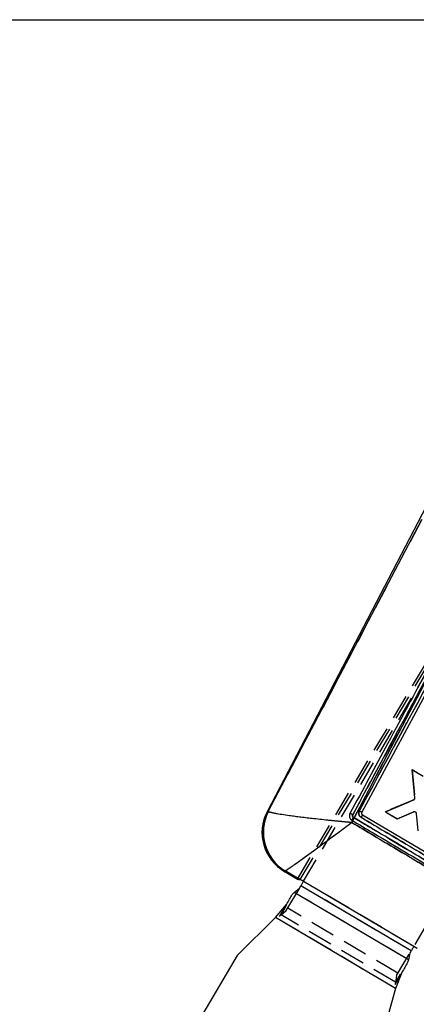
# Model space of a CAD drawing. Extents: x 144 to 818, y 5 to 576.
# Tile 27 of 49: x 334 to 374, y 476 to 576. Entities that reach past the tile are written whole.
import ezdxf

# ---------------------------------------------------------------- set-up
doc = ezdxf.new("R2010")
doc.units = 0
doc.header["$LTSCALE"] = 2
doc.linetypes.add('HIDDEN', pattern=[1.905, 1.27, -0.635])
doc.layers.get('0').update_dxf_attribs({"linetype": 'CONTINUOUS'})
doc.styles.add('SLDTEXTSTYLE0', font='TXT', dxfattribs={"width": 0.75})
doc.dimstyles.new('SLDDIMSTYLE3', dxfattribs={"dimtxt": 7, "dimasz": 6.604, "dimexe": 0, "dimexo": 0.0625, "dimgap": 1.75, "dimtad": 1, "dimdec": 0, "dimrnd": 1e-09, "dimzin": 12, "dimtxsty": 'SLDTEXTSTYLE0', "dimsah": 1, "dimcen": 0.09, "dimazin": 3, "dimtfac": 1, "dimtdec": 0, "dimtofl": 0, "dimtmove": 0, "dimatfit": 3, "dimtolj": 1, "dimtzin": 12})

# ---------------------------------------------------------------- blocks, each defined once
blk = doc.blocks.new('_D_4')
at = {"color": 179, "linetype": 'CONTINUOUS'}
for p, q in [((263.77, 575.79), (435.54, 575.79)), ((433.54, 575.79), (433.54, 257.96)), ((326.55, 257.96), (435.54, 257.96))]:
    blk.add_line(p, q, dxfattribs=at)
for points in [[(433.54, 575.79), (432.53, 569.19), (434.56, 569.19)], [(433.54, 257.96), (434.56, 264.57), (432.53, 264.57)]]:
    blk.add_solid(points, dxfattribs=at)
at = {"color": 179, "linetype": 'CONTINUOUS', "insert": (424.52, 371.78, 0.1), "char_height": 7, "attachment_point": 1, "rotation": 90, "style": 'SLDTEXTSTYLE0'}
blk.add_mtext('318', dxfattribs=at)

msp = doc.modelspace()

# ---------------------------------------------------------------- linework, layer by layer
at = {"color": 7, "linetype": 'HIDDEN'}
for p, q in [((362.1504, 488.5024), (395.8409, 545.0788)), ((362.4273, 488.4695), (396.3175, 545.4223)), ((362.7686, 488.2797), (393.1943, 539.8844)), ((404.3928, 533.2819), (373.9662, 481.6756)), ((374.7762, 525.013), (359.1662, 495.3768)), ((367.919, 494.7139), (377.6257, 513.3282)), ((373.7936, 499.589), (374.0827, 496.7585)), ((374.938, 498.9145), (373.7936, 499.589)), ((373.9594, 496.5509), (371.0812, 495.3431)), ((371.0812, 495.3431), (373.9594, 496.5509)), ((359.1942, 495.3577), (359.1662, 495.3768)), ((371.0812, 495.3431), (372.314, 494.6166)), ((372.314, 494.6166), (373.9618, 495.3266)), ((367.675, 494.2453), (367.7706, 494.4289)), ((367.8358, 494.7636), (367.919, 494.7139)), ((360.8946, 489.3398), (360.9124, 489.342)), ((360.9124, 489.342), (362.199, 488.5839)), ((362.4263, 488.4701), (362.2079, 488.5989)), ((373.9615, 481.6676), (362.7636, 488.2712)), ((373.9615, 481.6676), (362.7636, 488.2712)), ((373.9642, 481.6722), (362.7657, 488.2748)), ((361.0134, 485.3027), (362.3601, 487.5869)), ((373.4421, 480.3073), (361.8241, 487.1571)), ((373.6997, 481.2236), (362.5012, 487.8261)), ((361.0305, 485.9353), (360.3016, 484.6991)), ((360.4773, 484.8729), (360.9683, 485.7056)), ((360.4773, 484.8729), (361.0134, 485.3027)), ((372.3529, 478.9394), (361.1544, 485.5419)), ((372.1219, 477.4028), (359.9217, 484.5959)), ((360.3981, 484.8627), (360.4773, 484.8729)), ((372.0953, 478.0231), (360.4773, 484.8729)), ((372.2119, 478.7002), (373.5587, 480.9844)), ((372.7572, 479.0213), (372.0283, 477.7852)), ((372.5863, 478.8558), (372.0953, 478.0231)), ((372.2119, 478.7002), (372.0953, 478.0231)), ((372.0953, 478.0231), (372.1248, 477.9488))]:
    msp.add_line(p, q, dxfattribs=at)
at = {"color": 7, "linetype": 'CONTINUOUS'}
for p, q in [((381.7373, 538.8734), (359.0582, 495.3503)), ((368.6971, 495.285), (387.7839, 530.6692)), ((359.1662, 495.3768), (374.7762, 525.013)), ((377.6257, 513.3282), (367.919, 494.7139)), ((374.9366, 498.9159), (373.7702, 499.6039)), ((373.7702, 499.6039), (374.0526, 496.7462)), ((373.9291, 496.539), (371.0817, 495.3439)), ((359.1662, 495.3768), (359.1942, 495.3577)), ((371.0817, 495.3439), (372.2699, 494.6431)), ((372.2699, 494.6431), (373.9243, 495.3495)), ((374.2072, 495.1819), (374.3836, 493.3963)), ((367.668, 494.4899), (367.7542, 494.4386)), ((367.7706, 494.4289), (367.675, 494.2453)), ((367.7542, 494.4386), (367.7706, 494.4289)), ((367.919, 494.7139), (367.8363, 494.7633)), ((376.5446, 490.3929), (368.7722, 495.0138)), ((360.789, 489.3051), (362.1504, 488.5024)), ((360.9124, 489.342), (360.8946, 489.3398)), ((362.4037, 488.4632), (360.9124, 489.342)), ((362.4273, 488.4695), (362.4037, 488.4632)), ((362.7636, 488.2712), (362.4263, 488.4701)), ((362.7636, 488.2712), (362.4273, 488.4695)), ((362.7657, 488.2748), (362.7686, 488.2797)), ((373.9642, 481.6722), (362.7657, 488.2748)), ((361.6181, 486.932), (361.8241, 487.1571)), ((361.8241, 487.1571), (362.3601, 487.5869)), ((373.4421, 480.3073), (361.8241, 487.1571)), ((362.3601, 487.5869), (362.5012, 487.8261)), ((373.6997, 481.2236), (362.5012, 487.8261)), ((359.9217, 484.5959), (361.0305, 485.9353)), ((356.0108, 480.7557), (359.9217, 484.5959)), ((372.1219, 477.4028), (359.9217, 484.5959)), ((373.6997, 481.2236), (373.5587, 480.9844)), ((374.2977, 481.4693), (373.9615, 481.6676)), ((374.2985, 481.4688), (373.9615, 481.6676)), ((373.9662, 481.6756), (373.9642, 481.6722)), ((356.0108, 480.7557), (343.1361, 458.9191)), ((373.4421, 480.3073), (373.3448, 480.018)), ((373.5587, 480.9844), (373.4421, 480.3073)), ((372.7572, 479.0213), (372.1219, 477.4028)), ((372.1219, 477.4028), (370.655, 472.1216))]:
    msp.add_line(p, q, dxfattribs=at)
at = {"color": 8, "linetype": 'CONTINUOUS', "flags": 128}
for points in [[(359.0582, 495.3503), (359.0702, 495.3533), (359.1662, 495.3768)], [(360.8946, 489.3398), (360.8007, 489.309), (360.789, 489.3051)]]:
    msp.add_lwpolyline(points, dxfattribs=at)
at = {"color": 7, "linetype": 'HIDDEN', "flags": 128}
for points in [[(359.1662, 495.3768), (359.0702, 495.3533), (359.0582, 495.3503)], [(360.789, 489.3051), (360.8007, 489.309), (360.8946, 489.3398)]]:
    msp.add_lwpolyline(points, dxfattribs=at)
at = {"color": 7, "linetype": 'CONTINUOUS', "flags": 128}
for points in [[(362.5012, 487.8261), (362.5284, 487.8722), (362.5578, 487.9222), (362.5893, 487.9757), (362.6225, 488.0319), (362.6571, 488.0906), (362.6927, 488.151), (362.729, 488.2126), (362.7657, 488.2748)], [(361.0305, 485.9353), (361.1094, 486.0692), (361.187, 486.2009), (361.2632, 486.33), (361.3377, 486.4565), (361.4106, 486.5801), (361.4817, 486.7006), (361.5509, 486.818), (361.6181, 486.932)], [(373.9642, 481.6722), (373.9275, 481.61), (373.8912, 481.5484), (373.8556, 481.488), (373.821, 481.4294), (373.7878, 481.3731), (373.7564, 481.3197), (373.7269, 481.2697), (373.6997, 481.2236)], [(373.3448, 480.018), (373.2776, 479.904), (373.2084, 479.7867), (373.1373, 479.6661), (373.0644, 479.5425), (372.9899, 479.4161), (372.9137, 479.2869), (372.8361, 479.1553), (372.7572, 479.0213)]]:
    msp.add_lwpolyline(points, dxfattribs=at)
at = {"color": 7, "linetype": 'HIDDEN'}
for centre, radius, start, end in [((373.8806, 496.7381), 0.2031, 292.819674, 5.740197), ((363.2304, 493.2745), 4.5758, 152.649108, 239.304434), ((363.2727, 493.2694), 4.582, 152.885381, 238.995363), ((374.0421, 495.1372), 0.2057, 70.271079, 112.966882), ((362.5527, 497.8142), 6.1007, 326.981077, 329.996933), ((344.0119, 508.8374), 27.7673, 328.764748, 329.426841), ((350.1989, 505.9204), 21.5388, 328.812898, 329.577835)]:
    msp.add_arc(centre, radius, start, end, dxfattribs=at)
at = {"color": 7, "linetype": 'CONTINUOUS'}
for centre, radius, start, end in [((363.1087, 493.2396), 4.5675, 151.661607, 240.611618), ((363.2304, 493.2745), 4.5758, 152.649108, 239.304434), ((363.2727, 493.2694), 4.582, 152.885381, 238.995363), ((362.5279, 497.8412), 6.1362, 326.89542, 329.893756), ((344.0119, 508.8374), 27.7673, 328.764748, 329.426841), ((351.5782, 504.9824), 19.8748, 329.067052, 329.896029)]:
    msp.add_arc(centre, radius, start, end, dxfattribs=at)
msp.add_ellipse((393.3091, 540.8285), major_axis=(31.1598, 52.3254), ratio=0.06992814, start_param=3.14190853, end_param=3.19772799, dxfattribs=at)
for points, knots in [([(387.53, 530.8253), (384.3447, 524.9237), (377.9794, 513.1302), (371.6171, 501.3355), (368.4385, 495.443)], [0, 0, 0, 0, 0.50040635, 1, 1, 1, 1]), ([(377.3464, 513.4606), (377.2554, 513.2919), (376.7795, 512.4096), (374.764, 508.673), (371.5664, 502.7439), (368.7542, 497.5283), (367.4811, 495.1671)], [0, 0, 0, 0, 0.02767091, 0.14469432, 0.61279225, 1, 1, 1, 1]), ([(367.767, 495.0312), (369.0487, 497.4104), (372.3344, 503.5096), (375.6211, 509.6085), (377.6257, 513.3282)], [0, 0, 0, 0, 0.39009234, 1, 1, 1, 1]), ([(374.0526, 496.7462), (374.0525, 496.7232), (374.0525, 496.6771), (374.0233, 496.6133), (373.9805, 496.5654), (373.9446, 496.5469), (373.9291, 496.539)], [0, 0, 0, 0, 0.2659942, 0.5319414, 0.7980898, 1, 1, 1, 1]), ([(367.675, 494.2453), (367.6689, 494.2459), (367.6618, 494.2465), (367.6501, 494.2475), (367.6366, 494.2488), (367.6108, 494.2511), (367.5672, 494.255), (367.494, 494.2616), (367.3712, 494.2728), (367.1646, 494.2917), (366.8162, 494.324), (366.2221, 494.3806), (365.1708, 494.4847), (363.3735, 494.6765), (361.3678, 494.9246), (359.8902, 495.1585), (359.3261, 495.2906), (359.2192, 495.345), (359.1942, 495.3577)], [0, 0, 0, 0, 0.00149279, 0.00174415, 0.00285115, 0.00478574, 0.00803314, 0.01348527, 0.02264136, 0.03803152, 0.06396419, 0.10797987, 0.18429897, 0.32621307, 0.57454542, 0.77513966, 0.94743556, 1, 1, 1, 1]), ([(367.4811, 495.1671), (367.4565, 495.1059), (367.4106, 494.9914), (367.4251, 494.8076), (367.4918, 494.6483), (367.584, 494.5446), (367.6499, 494.5017), (367.668, 494.4899)], [0, 0, 0, 0, 0.25319171, 0.47404487, 0.69490136, 0.91578367, 1, 1, 1, 1]), ([(367.7671, 495.0314), (367.7491, 495.0411), (367.713, 495.0604), (367.6601, 495.0878), (367.6107, 495.1125), (367.567, 495.1335), (367.5305, 495.1501), (367.503, 495.1615), (367.4867, 495.1669), (367.4826, 495.1669), (367.481, 495.1669)], [0, 0, 0, 0, 0.13007426, 0.26016135, 0.39024275, 0.52032454, 0.65040189, 0.7804856, 0.9105664, 1, 1, 1, 1]), ([(367.8363, 494.7633), (367.8266, 494.7699), (367.7986, 494.7888), (367.7633, 494.8344), (367.7413, 494.8986), (367.7405, 494.968), (367.7582, 495.0101), (367.767, 495.0312)], [0, 0, 0, 0, 0.11503335, 0.33299129, 0.55308519, 0.77574364, 1, 1, 1, 1]), ([(368.4385, 495.443), (368.4239, 495.4113), (368.3854, 495.3278), (368.3694, 495.1762), (368.4071, 495.0075), (368.495, 494.8613), (368.5838, 494.7969), (368.6262, 494.7661)], [0, 0, 0, 0, 0.135245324, 0.356268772, 0.57722308, 0.798161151, 1, 1, 1, 1]), ([(368.4385, 495.443), (368.4733, 495.424), (368.543, 495.3858), (368.6292, 495.335), (368.6881, 495.2971), (368.6941, 495.2889), (368.6971, 495.2849)], [0, 0, 0, 0, 0.249992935, 0.499994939, 0.749998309, 1, 1, 1, 1]), ([(368.7722, 495.0138), (368.7538, 495.0275), (368.7168, 495.0549), (368.6824, 495.1164), (368.6692, 495.1845), (368.6773, 495.243), (368.6921, 495.2743), (368.6971, 495.285)], [0, 0, 0, 0, 0.22037494, 0.44225929, 0.66405181, 0.88550923, 1, 1, 1, 1]), ([(373.9243, 495.3495), (373.9468, 495.3563), (373.9918, 495.3698), (374.0628, 495.3601), (374.1111, 495.3372), (374.1338, 495.3187), (374.1385, 495.315)], [0, 0, 0, 0, 0.307119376, 0.614240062, 0.921017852, 1, 1, 1, 1]), ([(374.1385, 495.315), (374.1543, 495.298), (374.186, 495.2641), (374.203, 495.2144), (374.2066, 495.1868), (374.2072, 495.1819)], [0, 0, 0, 0, 0.45193683, 0.90381162, 1, 1, 1, 1]), ([(367.675, 494.2453), (367.6701, 494.2416), (367.6644, 494.2373), (367.655, 494.2303), (367.6441, 494.2222), (367.6234, 494.2067), (367.5885, 494.1805), (367.5297, 494.1364), (367.4311, 494.0626), (367.2654, 493.9385), (366.9858, 493.7295), (366.5094, 493.3739), (365.667, 492.7471), (364.2284, 491.6833), (362.6273, 490.5152), (361.4541, 489.6836), (361.0114, 489.3902), (360.9312, 489.3512), (360.9124, 489.342)], [0, 0, 0, 0, 0.00149238, 0.00174438, 0.00285249, 0.00478719, 0.00803616, 0.01348974, 0.02264816, 0.03804098, 0.06397758, 0.10799641, 0.18431821, 0.32621251, 0.5745459, 0.77514127, 0.94743642, 1, 1, 1, 1]), ([(367.675, 494.2453), (369.1859, 493.3476), (372.1756, 491.571), (375.1646, 489.7931), (376.6431, 488.9136)], [0, 0, 0, 0, 0.50533424, 1, 1, 1, 1]), ([(367.7706, 494.4289), (367.9396, 494.3284), (368.8066, 493.813), (371.7637, 492.0549), (374.5517, 490.3974), (376.6419, 489.1548)], [0, 0, 0, 0, 0.05715952, 0.29318982, 1, 1, 1, 1]), ([(376.8075, 489.4312), (376.633, 489.5349), (375.7605, 490.0535), (372.7976, 491.8144), (370.0093, 493.4716), (367.919, 494.7139)], [0, 0, 0, 0, 0.05889819, 0.29448838, 1, 1, 1, 1]), ([(368.6262, 494.7661), (368.8007, 494.6624), (369.6732, 494.1438), (372.2648, 492.6035), (374.682, 491.1669), (376.4011, 490.1452)], [0, 0, 0, 0, 0.067333, 0.33666551, 1, 1, 1, 1])]:
    msp.add_open_spline(points, degree=3, knots=knots, dxfattribs=at)
at = {"color": 7, "linetype": 'HIDDEN'}
for points, knots in [([(368.4385, 495.443), (371.6171, 501.3355), (377.9794, 513.1302), (384.3447, 524.9237), (387.53, 530.8253)], [0, 0, 0, 0, 0.49959365, 1, 1, 1, 1]), ([(377.6257, 513.3282), (376.3436, 510.9491), (373.0568, 504.8502), (369.771, 498.7511), (367.767, 495.0312)], [0, 0, 0, 0, 0.39009249, 1, 1, 1, 1]), ([(367.675, 494.2453), (367.6689, 494.2459), (367.6618, 494.2465), (367.6501, 494.2475), (367.6366, 494.2488), (367.6108, 494.2511), (367.5672, 494.255), (367.494, 494.2616), (367.3712, 494.2728), (367.1646, 494.2917), (366.8162, 494.324), (366.2221, 494.3806), (365.1708, 494.4847), (363.3735, 494.6765), (361.3678, 494.9246), (359.8902, 495.1585), (359.3261, 495.2906), (359.2192, 495.345), (359.1942, 495.3577)], [0, 0, 0, 0, 0.00149279, 0.00174415, 0.00285115, 0.00478574, 0.00803314, 0.01348527, 0.02264136, 0.03803152, 0.06396419, 0.10797987, 0.18429897, 0.32621307, 0.57454542, 0.77513966, 0.94743556, 1, 1, 1, 1]), ([(367.767, 495.0312), (367.749, 495.0409), (367.7129, 495.0602), (367.66, 495.0876), (367.6107, 495.1124), (367.5669, 495.1335), (367.5305, 495.1501), (367.503, 495.1614), (367.4866, 495.1668), (367.4825, 495.1667), (367.4809, 495.1667)], [0, 0, 0, 0, 0.13007855, 0.26015526, 0.39023975, 0.52032356, 0.65040363, 0.78048221, 0.91056145, 1, 1, 1, 1]), ([(367.767, 495.0312), (367.762, 495.0205), (367.7472, 494.9893), (367.7385, 494.9315), (367.7501, 494.8642), (367.7825, 494.8036), (367.8182, 494.7769), (367.8358, 494.7636)], [0, 0, 0, 0, 0.11707866, 0.34127531, 0.5637038, 0.78365714, 1, 1, 1, 1]), ([(368.6249, 494.7668), (368.583, 494.7974), (368.4947, 494.8617), (368.4071, 495.0075), (368.3694, 495.1762), (368.3854, 495.3278), (368.4239, 495.4113), (368.4385, 495.443)], [0, 0, 0, 0, 0.20037159, 0.42171581, 0.6430763, 0.86450605, 1, 1, 1, 1]), ([(367.675, 494.2453), (367.6701, 494.2416), (367.6644, 494.2373), (367.655, 494.2303), (367.6441, 494.2222), (367.6234, 494.2067), (367.5885, 494.1805), (367.5297, 494.1364), (367.4311, 494.0626), (367.2654, 493.9385), (366.9858, 493.7295), (366.5094, 493.3739), (365.667, 492.7471), (364.2284, 491.6833), (362.6273, 490.5152), (361.4541, 489.6836), (361.0114, 489.3902), (360.9312, 489.3512), (360.9124, 489.342)], [0, 0, 0, 0, 0.00149238, 0.00174438, 0.00285249, 0.00478719, 0.00803616, 0.01348974, 0.02264816, 0.03804098, 0.06397758, 0.10799641, 0.18431821, 0.32621251, 0.5745459, 0.77514127, 0.94743642, 1, 1, 1, 1]), ([(376.6431, 488.9136), (375.1646, 489.7931), (372.1756, 491.571), (369.1859, 493.3476), (367.675, 494.2453)], [0, 0, 0, 0, 0.49466576, 1, 1, 1, 1]), ([(367.919, 494.7139), (368.0935, 494.6102), (368.966, 494.0917), (371.9283, 492.331), (374.7162, 490.6741), (376.806, 489.4321)], [0, 0, 0, 0, 0.05890649, 0.2945366, 1, 1, 1, 1]), ([(376.3994, 490.1462), (376.2249, 490.2499), (375.3523, 490.7685), (372.7609, 492.3087), (370.3439, 493.7452), (368.6249, 494.7668)], [0, 0, 0, 0, 0.06733758, 0.33668861, 1, 1, 1, 1])]:
    msp.add_open_spline(points, degree=3, knots=knots, dxfattribs=at)

# ---------------------------------------------------------------- dimensions: what is measured, and where the dimension line sits
at = {"color": 179, "linetype": 'CONTINUOUS'}
dim = msp.add_linear_dim(base=(433.5425, 257.9649), p1=(261.7692, 575.7916), p2=(324.5462, 257.9649), angle=90, dimstyle='SLDDIMSTYLE3', dxfattribs=at)
dim.commit()
dim.dimension.update_dxf_attribs({"geometry": '_D_4', "text_midpoint": (433.5425, 382.3847), "dimtype": 160})

doc.saveas('drawing.dxf')
